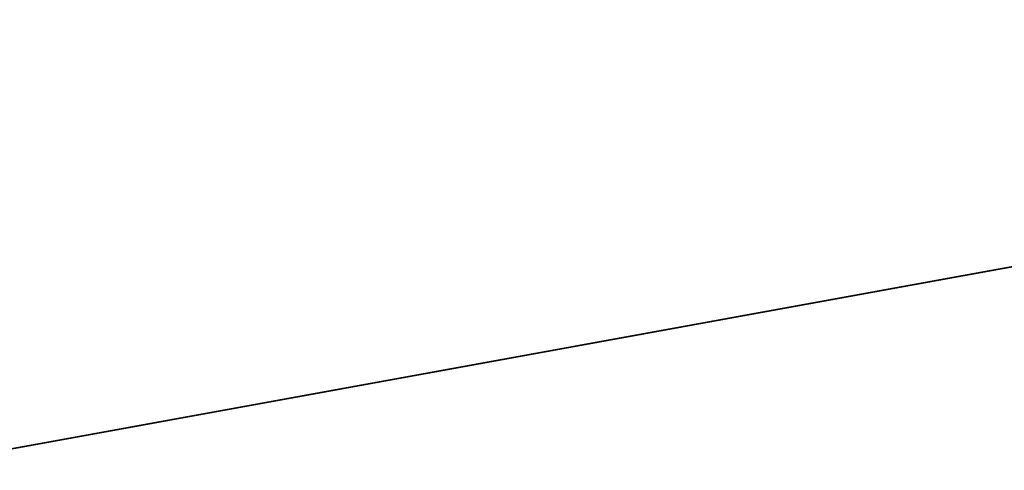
# Model space of a CAD drawing. Header units: millimetres. Extents: x -10 to 414, y -827 to 10.
# Tile 24 of 40: x 157 to 245, y -763 to -722. Entities that reach past the tile are written whole.
import ezdxf

# ---------------------------------------------------------------- set-up
doc = ezdxf.new("R2010")
doc.units = ezdxf.units.MM
doc.header["$MEASUREMENT"] = 0
doc.layers.add('0 Misc', color=7, linetype='Continuous', lineweight=35)
doc.layers.add('5 Hatches', color=7, linetype='Continuous', lineweight=35)

msp = doc.modelspace()

# ---------------------------------------------------------------- linework, layer by layer
at = {"layer": '0 Misc', "color": 160, "linetype": 'Continuous', "lineweight": 25}
msp.add_line((139.5, -764, 70), (260.5, -742, 70), dxfattribs=at).dxf.unprotected_set("ltscale", 0)
at = {"layer": '0 Misc', "color": 7, "lineweight": 25}
for points in [[(383, -17, 1173), (17, -781, 1173), (17, -17, 1173)], [(383, -781, 1173), (17, -781, 1173), (383, -17, 1173)], [(377, -59, 70), (23, -783, 70), (23, -59, 70)], [(23, -783, 70), (377, -59, 70), (112.5, -742, 70)], [(377, -59, 93), (39.7, -59.1, 93), (39.7, -782.9, 93)], [(377, -59, 93), (39.7, -782.9, 93), (377, -783, 93)], [(112.5, -742, 70), (377, -59, 70), (139.5, -742, 70)], [(139.5, -742, 70), (377, -59, 70), (139.5, -764, 70)], [(139.5, -764, 70), (377, -59, 70), (260.5, -742, 70)], [(260.5, -764, 70), (139.5, -764, 70), (260.5, -742, 70)]]:
    msp.add_3dface(points, dxfattribs=at)
for points, invisible_edges in [([(359.5, -783, 809), (40.5, -59, 809), (40.5, -783, 809)], 1), ([(359.5, -783, 809), (359.5, -59, 809), (40.5, -59, 809)], 12), ([(40.5, -783, 786), (359.5, -59, 786), (359.5, -783, 786)], 1), ([(40.5, -783, 786), (40.5, -59, 786), (359.5, -59, 786)], 12), ([(359.5, -783, 451), (40.5, -59, 451), (40.5, -783, 451)], 1), ([(359.5, -783, 451), (359.5, -59, 451), (40.5, -59, 451)], 12), ([(40.5, -783, 428), (359.5, -59, 428), (359.5, -783, 428)], 1), ([(40.5, -783, 428), (40.5, -59, 428), (359.5, -59, 428)], 12)]:
    msp.add_3dface(points, dxfattribs=dict(at, invisible_edges=invisible_edges))
at = {"layer": '5 Hatches', "color": 7, "lineweight": 25}
for points, invisible_edges in [([(399, -799, 1195), (1, -1, 1195), (1, -799, 1195)], 1), ([(399, -799, 1195), (399, -1, 1195), (1, -1, 1195)], 12)]:
    msp.add_3dface(points, dxfattribs=dict(at, invisible_edges=invisible_edges))

doc.saveas('drawing.dxf')
